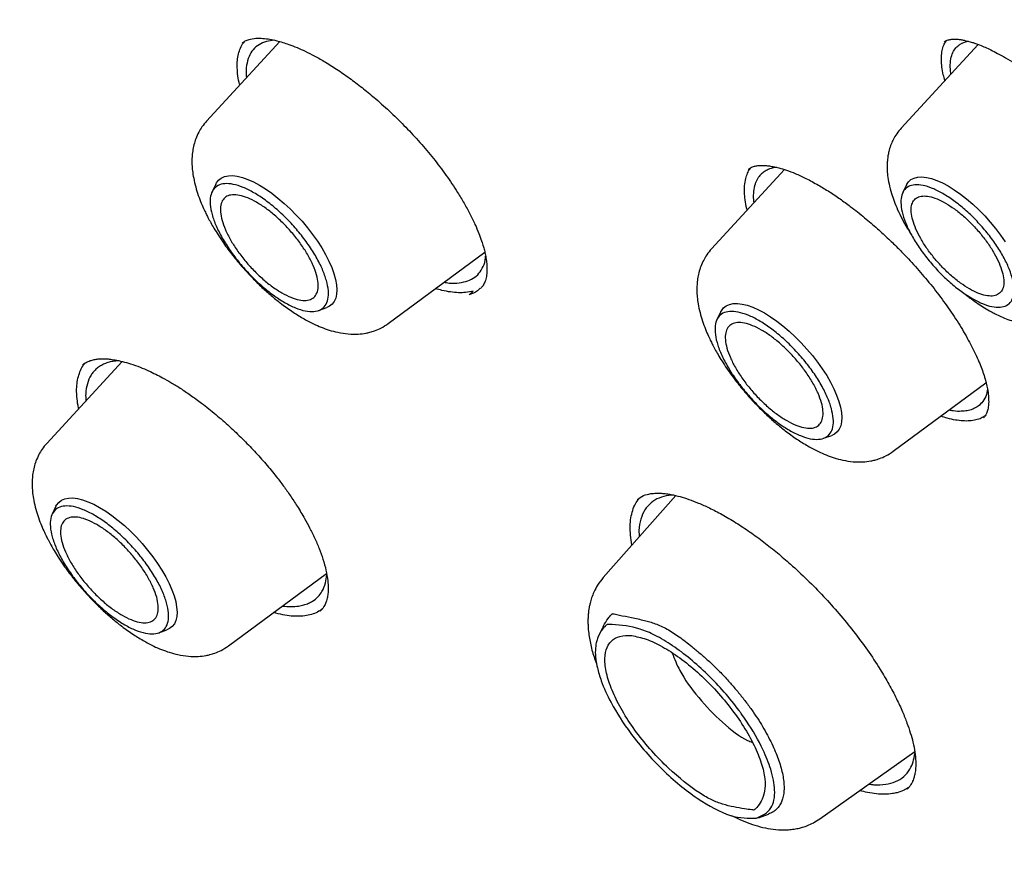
# Model space of a CAD drawing. Header units: millimetres. Extents: x 8 to 871, y 12 to 1888.
# Tile 26 of 114: x 650 to 664, y 726 to 737. Entities that reach past the tile are written whole.
import ezdxf

# ---------------------------------------------------------------- set-up
doc = ezdxf.new("R2010")
doc.units = ezdxf.units.MM

msp = doc.modelspace()

# ---------------------------------------------------------------- linework, layer by layer
at = {"color": 7, "linetype": 'Continuous', "lineweight": 30}
for p, q in [((654.013, 737.052), (652.972, 735.922)), ((653.481, 737.028), (653.504, 737.049)), ((653.932, 737.073), (653.822, 737.055)), ((663.945, 737.012), (662.85, 735.823)), ((661.19, 735.232), (660.152, 734.105)), ((660.68, 735.234), (660.69, 735.242)), ((653.104, 735.027), (653.049, 734.917)), ((662.925, 735.015), (662.872, 734.905)), ((655.556, 733.043), (656.929, 734.056)), ((656.763, 733.505), (656.705, 733.453)), ((654.565, 733.228), (654.681, 733.27)), ((660.284, 733.21), (660.23, 733.1)), ((651.771, 732.504), (650.698, 731.339)), ((662.736, 731.226), (664.055, 732.2)), ((661.746, 731.411), (661.861, 731.453)), ((659.644, 730.596), (658.613, 729.431)), ((659.099, 730.538), (659.103, 730.541)), ((659.617, 730.602), (659.544, 730.599)), ((650.83, 730.444), (650.776, 730.334)), ((653.283, 728.459), (654.677, 729.49)), ((654.597, 728.967), (654.587, 728.956)), ((652.292, 728.645), (652.408, 728.687)), ((661.694, 725.999), (663.042, 726.956)), ((660.819, 726.015), (660.965, 726.068))]:
    msp.add_line(p, q, dxfattribs=at)
at = {"color": 7, "linetype": 'Continuous', "lineweight": 30, "flags": 128}
for points in [[(653.104, 735.027), (653.112, 735.043), (653.142, 735.082), (653.181, 735.112), (653.227, 735.133), (653.281, 735.144), (653.341, 735.146), (653.408, 735.137), (653.481, 735.12), (653.558, 735.092), (653.639, 735.056), (653.723, 735.011), (653.81, 734.957), (653.898, 734.896), (653.987, 734.827), (654.075, 734.752), (654.162, 734.672), (654.247, 734.586), (654.329, 734.497), (654.407, 734.405), (654.48, 734.31), (654.548, 734.214), (654.609, 734.119), (654.664, 734.024), (654.712, 733.93), (654.751, 733.84), (654.783, 733.753), (654.806, 733.671), (654.82, 733.595), (654.825, 733.524), (654.821, 733.461), (654.808, 733.405), (654.787, 733.357), (654.757, 733.318), (654.718, 733.288), (654.681, 733.27)], [(662.925, 735.015), (662.926, 735.015), (662.953, 735.057), (662.989, 735.089), (663.033, 735.112), (663.084, 735.125), (663.143, 735.128), (663.208, 735.122), (663.279, 735.105), (663.355, 735.079), (663.436, 735.043), (663.519, 734.999), (663.605, 734.945), (663.692, 734.884), (663.78, 734.816), (663.867, 734.741), (663.953, 734.661), (664.037, 734.575), (664.117, 734.486), (664.193, 734.394), (664.264, 734.3), (664.329, 734.205)], [(660.284, 733.21), (660.293, 733.226), (660.323, 733.265), (660.361, 733.295), (660.407, 733.316), (660.461, 733.327), (660.522, 733.329), (660.589, 733.32), (660.661, 733.303), (660.738, 733.275), (660.819, 733.239), (660.904, 733.194), (660.991, 733.14), (661.079, 733.079), (661.167, 733.01), (661.256, 732.935), (661.343, 732.855), (661.427, 732.769), (661.509, 732.68), (661.587, 732.588), (661.66, 732.493), (661.728, 732.397), (661.79, 732.302), (661.844, 732.207), (661.892, 732.114), (661.932, 732.023), (661.963, 731.936), (661.986, 731.854), (662, 731.778), (662.005, 731.707), (662.001, 731.644), (661.989, 731.588), (661.967, 731.54), (661.937, 731.501), (661.899, 731.471), (661.861, 731.453)], [(650.83, 730.444), (650.839, 730.46), (650.869, 730.499), (650.907, 730.529), (650.954, 730.55), (651.007, 730.561), (651.068, 730.563), (651.135, 730.554), (651.207, 730.537), (651.284, 730.509), (651.366, 730.473), (651.45, 730.428), (651.537, 730.374), (651.625, 730.313), (651.714, 730.244), (651.802, 730.169), (651.889, 730.089), (651.974, 730.003), (652.056, 729.914), (652.133, 729.822), (652.207, 729.727), (652.274, 729.631), (652.336, 729.536), (652.391, 729.441), (652.438, 729.347), (652.478, 729.257), (652.509, 729.17), (652.532, 729.088), (652.546, 729.012), (652.552, 728.941), (652.548, 728.878), (652.535, 728.822), (652.513, 728.774), (652.483, 728.735), (652.445, 728.705), (652.408, 728.687)]]:
    msp.add_lwpolyline(points, dxfattribs=at)
at = {"color": 7, "linetype": 'Continuous', "lineweight": 30}
for points, knots in [([(629.354, 758.873), (629.365, 758.882), (629.454, 758.954), (629.627, 759.082), (629.873, 759.256), (630.127, 759.42), (630.387, 759.576), (630.655, 759.724), (630.93, 759.864), (631.211, 759.994), (631.499, 760.117), (631.794, 760.231), (632.096, 760.336), (632.404, 760.433), (632.719, 760.522), (633.04, 760.602), (633.368, 760.673), (633.702, 760.736), (634.042, 760.791), (634.388, 760.837), (634.741, 760.874), (635.099, 760.903), (635.464, 760.923), (635.835, 760.935), (636.211, 760.938), (636.594, 760.933), (636.982, 760.919), (637.376, 760.897), (637.775, 760.865), (638.18, 760.826), (638.59, 760.778), (639.006, 760.721), (639.427, 760.656), (639.854, 760.582), (640.285, 760.5), (640.721, 760.409), (641.163, 760.31), (641.609, 760.202), (642.06, 760.086), (642.515, 759.961), (642.976, 759.828), (643.44, 759.686), (643.909, 759.536), (644.382, 759.378), (644.86, 759.211), (645.341, 759.037), (645.826, 758.853), (646.316, 758.662), (646.809, 758.462), (647.305, 758.255), (647.805, 758.039), (648.309, 757.815), (648.815, 757.583), (649.325, 757.343), (649.839, 757.095), (650.355, 756.84), (650.873, 756.576), (651.395, 756.305), (651.919, 756.026), (652.446, 755.739), (652.975, 755.445), (653.507, 755.143), (654.041, 754.834), (654.577, 754.517), (655.114, 754.193), (655.654, 753.862), (656.195, 753.523), (656.738, 753.178), (657.282, 752.825), (657.828, 752.465), (658.375, 752.099), (658.923, 751.725), (659.472, 751.345), (660.022, 750.958), (660.573, 750.565), (661.125, 750.165), (661.677, 749.759), (662.229, 749.346), (662.782, 748.927), (663.335, 748.502), (663.888, 748.071), (664.441, 747.633), (664.994, 747.19), (665.547, 746.741), (666.099, 746.287), (666.651, 745.827), (667.202, 745.361), (667.752, 744.89), (668.301, 744.413), (668.85, 743.932), (669.397, 743.445), (669.943, 742.953), (670.488, 742.457), (671.032, 741.955), (671.573, 741.449), (672.113, 740.938), (672.652, 740.423), (673.188, 739.904), (673.723, 739.38), (674.255, 738.852), (674.785, 738.32), (675.313, 737.784), (675.838, 737.244), (676.36, 736.701), (676.88, 736.154), (677.397, 735.603), (677.912, 735.049), (678.423, 734.492), (678.931, 733.932), (679.436, 733.369), (679.937, 732.803), (680.435, 732.234), (680.93, 731.663), (681.42, 731.089), (681.907, 730.513), (682.391, 729.934), (682.87, 729.353), (683.345, 728.771), (683.816, 728.186), (684.283, 727.6), (684.745, 727.012), (685.203, 726.422), (685.656, 725.831), (686.105, 725.239), (686.548, 724.645), (686.987, 724.051), (687.421, 723.456), (687.851, 722.86), (688.274, 722.263), (688.693, 721.666), (689.106, 721.068), (689.514, 720.47), (689.917, 719.872), (690.314, 719.274), (690.705, 718.676), (691.091, 718.078), (691.47, 717.481), (691.844, 716.884), (692.212, 716.288), (692.574, 715.693), (692.93, 715.098), (693.279, 714.505), (693.622, 713.912), (693.959, 713.321), (694.29, 712.731), (694.614, 712.143), (694.931, 711.557), (695.242, 710.972), (695.546, 710.389), (695.844, 709.808), (696.134, 709.229), (696.418, 708.653), (696.695, 708.079), (696.964, 707.507), (697.227, 706.938), (697.483, 706.372), (697.731, 705.808), (697.973, 705.248), (698.207, 704.691), (698.433, 704.137), (698.653, 703.586), (698.865, 703.039), (699.069, 702.496), (699.266, 701.956), (699.456, 701.42), (699.638, 700.888), (699.812, 700.36), (699.979, 699.836), (700.138, 699.316), (700.29, 698.801), (700.433, 698.291), (700.569, 697.785), (700.697, 697.283), (700.818, 696.787), (700.93, 696.295), (701.035, 695.809), (701.132, 695.328), (701.221, 694.852), (701.302, 694.381), (701.375, 693.916), (701.441, 693.456), (701.498, 693.002), (701.548, 692.554), (701.589, 692.112), (701.623, 691.675), (701.649, 691.245), (701.666, 690.821), (701.676, 690.403), (701.678, 689.991), (701.672, 689.586), (701.658, 689.187), (701.637, 688.794), (701.607, 688.409), (701.57, 688.029), (701.524, 687.657), (701.471, 687.292), (701.41, 686.933), (701.341, 686.582), (701.265, 686.237), (701.18, 685.899), (701.088, 685.569), (700.988, 685.246), (700.88, 684.93), (700.765, 684.621), (700.642, 684.32), (700.511, 684.026), (700.372, 683.74), (700.226, 683.461), (700.072, 683.189), (699.911, 682.925), (699.741, 682.669), (699.565, 682.421), (699.38, 682.18), (699.188, 681.948), (698.992, 681.726), (698.856, 681.586), (698.79, 681.517)], [0, 0, 0, 0, 0.000696, 0.005455, 0.010214, 0.01497, 0.019723, 0.024472, 0.029218, 0.033959, 0.038696, 0.043427, 0.048154, 0.052877, 0.057594, 0.062307, 0.067016, 0.071721, 0.076422, 0.08112, 0.085815, 0.090507, 0.095196, 0.099883, 0.104569, 0.109253, 0.113935, 0.118616, 0.123296, 0.127976, 0.132655, 0.137333, 0.142011, 0.146689, 0.151366, 0.156044, 0.160722, 0.165399, 0.170077, 0.174755, 0.179433, 0.184112, 0.188791, 0.19347, 0.198149, 0.202829, 0.207509, 0.21219, 0.216871, 0.221552, 0.226234, 0.230916, 0.235599, 0.240282, 0.244965, 0.249649, 0.254333, 0.259017, 0.263702, 0.268387, 0.273072, 0.277758, 0.282443, 0.28713, 0.291816, 0.296503, 0.30119, 0.305877, 0.310565, 0.315253, 0.319941, 0.324629, 0.329318, 0.334007, 0.338695, 0.343385, 0.348074, 0.352763, 0.357453, 0.362143, 0.366833, 0.371523, 0.376213, 0.380904, 0.385594, 0.390285, 0.394976, 0.399666, 0.404357, 0.409048, 0.41374, 0.418431, 0.423122, 0.427814, 0.432505, 0.437197, 0.441888, 0.44658, 0.451272, 0.455964, 0.460656, 0.465347, 0.470039, 0.474731, 0.479423, 0.484115, 0.488807, 0.493499, 0.498191, 0.502884, 0.507576, 0.512268, 0.51696, 0.521652, 0.526344, 0.531036, 0.535728, 0.54042, 0.545111, 0.549803, 0.554495, 0.559187, 0.563879, 0.56857, 0.573262, 0.577953, 0.582645, 0.587336, 0.592027, 0.596719, 0.60141, 0.606101, 0.610791, 0.615482, 0.620173, 0.624863, 0.629554, 0.634244, 0.638934, 0.643624, 0.648314, 0.653004, 0.657693, 0.662382, 0.667072, 0.67176, 0.676449, 0.681138, 0.685826, 0.690514, 0.695202, 0.699889, 0.704577, 0.709264, 0.713951, 0.718637, 0.723323, 0.728009, 0.732695, 0.73738, 0.742065, 0.74675, 0.751434, 0.756118, 0.760802, 0.765485, 0.770168, 0.774851, 0.779533, 0.784214, 0.788896, 0.793577, 0.798257, 0.802937, 0.807617, 0.812296, 0.816975, 0.821654, 0.826332, 0.83101, 0.835688, 0.840366, 0.845043, 0.84972, 0.854397, 0.859074, 0.863751, 0.868429, 0.873106, 0.877784, 0.882462, 0.887141, 0.891821, 0.896502, 0.901184, 0.905867, 0.910553, 0.91524, 0.919929, 0.924621, 0.929316, 0.934013, 0.938715, 0.94342, 0.948129, 0.952842, 0.95756, 0.962283, 0.96701, 0.971742, 0.976479, 0.981221, 0.985967, 0.990717, 0.99547, 1, 1, 1, 1]), ([(653.575, 737.082), (653.606, 737.089), (653.664, 737.102), (653.766, 737.1), (653.866, 737.088), (653.962, 737.067), (654.053, 737.042), (654.149, 737.01), (654.255, 736.969), (654.378, 736.914), (654.514, 736.845), (654.67, 736.757), (654.843, 736.647), (655.024, 736.521), (655.203, 736.383), (655.395, 736.225), (655.596, 736.043), (655.807, 735.835), (656.009, 735.617), (656.202, 735.388), (656.382, 735.149), (656.525, 734.937), (656.635, 734.753), (656.718, 734.601), (656.788, 734.458), (656.842, 734.33), (656.881, 734.224), (656.908, 734.139), (656.928, 734.065), (656.943, 733.991), (656.955, 733.912), (656.961, 733.82), (656.956, 733.732), (656.941, 733.668), (656.926, 733.628), (656.913, 733.6), (656.893, 733.569), (656.875, 733.55), (656.865, 733.54)], [0, 0, 0, 0, 0.0365739, 0.0687898, 0.096698, 0.1202894, 0.1403825, 0.1589255, 0.1839672, 0.2069086, 0.232615, 0.261643, 0.2939012, 0.3266879, 0.3585613, 0.3895299, 0.4293963, 0.4685962, 0.5084766, 0.5490655, 0.5906477, 0.6343554, 0.6616796, 0.6897804, 0.7182202, 0.7436592, 0.7653734, 0.7833957, 0.7986001, 0.8161689, 0.8369898, 0.8610446, 0.8951067, 0.9249832, 0.9374929, 0.9541761, 0.9750251, 1, 1, 1, 1]), ([(653.444, 736.434), (653.44, 736.446), (653.425, 736.503), (653.412, 736.595), (653.405, 736.708), (653.411, 736.808), (653.429, 736.901), (653.462, 736.981), (653.489, 737.032), (653.508, 737.052), (653.508, 737.052)], [0, 0, 0, 0, 0.043681, 0.209367, 0.364273, 0.521036, 0.677801, 0.837567, 0.99711, 1, 1, 1, 1]), ([(653.476, 737.03), (653.49, 737.041), (653.519, 737.064), (653.556, 737.076), (653.575, 737.082)], [0, 0, 0, 0, 0.499271, 1, 1, 1, 1]), ([(653.822, 737.055), (653.786, 737.041), (653.712, 737.013), (653.63, 736.94), (653.57, 736.842), (653.538, 736.717), (653.528, 736.614), (653.538, 736.548), (653.539, 736.538)], [0, 0, 0, 0, 0.18695, 0.376942, 0.56999, 0.766113, 0.965325, 1, 1, 1, 1]), ([(663.472, 736.498), (663.464, 736.526), (663.444, 736.594), (663.427, 736.692), (663.419, 736.793), (663.424, 736.885), (663.441, 736.965), (663.465, 737.027), (663.487, 737.056), (663.496, 737.068)], [0, 0, 0, 0, 0.112556, 0.268993, 0.426605, 0.587876, 0.750382, 0.90322, 1, 1, 1, 1]), ([(663.46, 737.045), (663.47, 737.053), (663.487, 737.066), (663.515, 737.076), (663.541, 737.082), (663.564, 737.085), (663.59, 737.087), (663.622, 737.088), (663.662, 737.085), (663.707, 737.079), (663.752, 737.071), (663.793, 737.061), (663.829, 737.051), (663.865, 737.04), (663.91, 737.025), (663.97, 737.003), (664.044, 736.972), (664.129, 736.933), (664.225, 736.884), (664.338, 736.821), (664.467, 736.742), (664.613, 736.644), (664.718, 736.566), (664.772, 736.525)], [0, 0, 0, 0, 0.078514, 0.140068, 0.184474, 0.217668, 0.24786, 0.283147, 0.323578, 0.366497, 0.404461, 0.436993, 0.462442, 0.484312, 0.513454, 0.55252, 0.601543, 0.650044, 0.705553, 0.768149, 0.837952, 0.915143, 1, 1, 1, 1]), ([(663.558, 736.591), (663.556, 736.603), (663.546, 736.662), (663.547, 736.753), (663.565, 736.855), (663.601, 736.933), (663.645, 736.983), (663.687, 737.014), (663.723, 737.033), (663.761, 737.047), (663.789, 737.055), (663.804, 737.057), (663.806, 737.057)], [0, 0, 0, 0, 0.043307, 0.220517, 0.387729, 0.544964, 0.692237, 0.771947, 0.848411, 0.92163, 0.991608, 1, 1, 1, 1]), ([(652.972, 735.922), (652.949, 735.894), (652.905, 735.843), (652.854, 735.754), (652.819, 735.677), (652.791, 735.589), (652.772, 735.493), (652.764, 735.409), (652.762, 735.327), (652.768, 735.234), (652.782, 735.132), (652.807, 735.016), (652.842, 734.896), (652.883, 734.784), (652.924, 734.688), (652.96, 734.613), (652.994, 734.546), (653.031, 734.476), (653.079, 734.393), (653.138, 734.297), (653.225, 734.167), (653.34, 734.013), (653.479, 733.845), (653.619, 733.694), (653.756, 733.559), (653.889, 733.44), (654.031, 733.325), (654.181, 733.217), (654.339, 733.118), (654.478, 733.044), (654.603, 732.989), (654.718, 732.948), (654.845, 732.914), (654.984, 732.892), (655.118, 732.889), (655.221, 732.902), (655.297, 732.919), (655.369, 732.94), (655.459, 732.978), (655.521, 733.02), (655.556, 733.042)], [0, 0, 0, 0, 0.0217, 0.041008, 0.066193, 0.087841, 0.107114, 0.12771, 0.150058, 0.170262, 0.193672, 0.2219, 0.249739, 0.276538, 0.299377, 0.315546, 0.328111, 0.345333, 0.363601, 0.385418, 0.410777, 0.452281, 0.49181, 0.529164, 0.564372, 0.597458, 0.628668, 0.66862, 0.706886, 0.743427, 0.769761, 0.796744, 0.826088, 0.860934, 0.893728, 0.92122, 0.934515, 0.950991, 0.972789, 1, 1, 1, 1]), ([(662.85, 735.823), (662.828, 735.796), (662.786, 735.747), (662.741, 735.669), (662.705, 735.591), (662.68, 735.516), (662.664, 735.443), (662.656, 735.384), (662.651, 735.332), (662.65, 735.288), (662.65, 735.228), (662.656, 735.141), (662.675, 735.025), (662.707, 734.901), (662.749, 734.778), (662.798, 734.66), (662.861, 734.531), (662.928, 734.41), (662.979, 734.331), (663, 734.297)], [0, 0, 0, 0, 0.06428, 0.119928, 0.166952, 0.22152, 0.262925, 0.300355, 0.334309, 0.365755, 0.396218, 0.456336, 0.534665, 0.618974, 0.688033, 0.767825, 0.849549, 0.935265, 1, 1, 1, 1]), ([(660.679, 735.238), (660.688, 735.246), (660.705, 735.259), (660.734, 735.272), (660.76, 735.279), (660.785, 735.285), (660.811, 735.289), (660.84, 735.291), (660.872, 735.292), (660.912, 735.29), (660.963, 735.286), (661.03, 735.275), (661.115, 735.256), (661.22, 735.224), (661.348, 735.176), (661.499, 735.108), (661.612, 735.045), (661.672, 735.012)], [0, 0, 0, 0, 0.086268, 0.155506, 0.207777, 0.245448, 0.282157, 0.319921, 0.358765, 0.399331, 0.451071, 0.514074, 0.588418, 0.674157, 0.771317, 0.879914, 1, 1, 1, 1]), ([(660.66, 734.657), (660.658, 734.663), (660.643, 734.714), (660.63, 734.799), (660.619, 734.909), (660.622, 735.011), (660.636, 735.102), (660.662, 735.18), (660.689, 735.231), (660.708, 735.255), (660.714, 735.262)], [0, 0, 0, 0, 0.022118, 0.188164, 0.34276, 0.485937, 0.659046, 0.811841, 0.944314, 1, 1, 1, 1]), ([(661.08, 735.263), (661.072, 735.262), (661.024, 735.259), (660.976, 735.242), (660.928, 735.219), (660.901, 735.202), (660.875, 735.182), (660.85, 735.159), (660.827, 735.132), (660.805, 735.1), (660.787, 735.064), (660.765, 735.008), (660.749, 734.924), (660.743, 734.835), (660.751, 734.773), (660.753, 734.758)], [0, 0, 0, 0, 0.034124, 0.189587, 0.238735, 0.290448, 0.344728, 0.401576, 0.460992, 0.522978, 0.587535, 0.654665, 0.796603, 0.948839, 1, 1, 1, 1]), ([(661.672, 735.012), (661.724, 734.981), (661.826, 734.921), (661.978, 734.818), (662.145, 734.696), (662.323, 734.556), (662.505, 734.399), (662.666, 734.251), (662.805, 734.116), (662.923, 733.995), (663.061, 733.845), (663.226, 733.655), (663.413, 733.417), (663.587, 733.171), (663.741, 732.926), (663.869, 732.691), (663.97, 732.473), (664.039, 732.279), (664.076, 732.129), (664.092, 732.015), (664.095, 731.93), (664.091, 731.867), (664.082, 731.823), (664.073, 731.79), (664.061, 731.759), (664.045, 731.728), (664.028, 731.711), (664.018, 731.701)], [0, 0, 0, 0, 0.038651, 0.075313, 0.109971, 0.158123, 0.201612, 0.240373, 0.274376, 0.303619, 0.329293, 0.381529, 0.435934, 0.492511, 0.549683, 0.606195, 0.661854, 0.715637, 0.767297, 0.801388, 0.836089, 0.870753, 0.89033, 0.908871, 0.931053, 0.961446, 1, 1, 1, 1]), ([(660.152, 734.105), (660.129, 734.078), (660.086, 734.026), (660.034, 733.937), (660, 733.86), (659.972, 733.772), (659.953, 733.676), (659.945, 733.592), (659.943, 733.51), (659.948, 733.417), (659.962, 733.315), (659.987, 733.199), (660.023, 733.079), (660.064, 732.967), (660.105, 732.871), (660.14, 732.796), (660.174, 732.729), (660.211, 732.659), (660.26, 732.576), (660.319, 732.48), (660.406, 732.35), (660.52, 732.196), (660.659, 732.029), (660.799, 731.877), (660.937, 731.742), (661.07, 731.623), (661.211, 731.508), (661.361, 731.4), (661.519, 731.301), (661.659, 731.228), (661.783, 731.173), (661.899, 731.131), (662.026, 731.097), (662.165, 731.075), (662.298, 731.072), (662.401, 731.085), (662.478, 731.102), (662.549, 731.124), (662.64, 731.161), (662.702, 731.203), (662.736, 731.226)], [0, 0, 0, 0, 0.0217004, 0.0410078, 0.0661928, 0.0878409, 0.1071145, 0.1277098, 0.1500579, 0.1702616, 0.1936716, 0.2219, 0.2497387, 0.276538, 0.2993771, 0.3155455, 0.3281111, 0.3453333, 0.3636006, 0.385418, 0.4107774, 0.4522812, 0.4918101, 0.5291642, 0.5643722, 0.597458, 0.628668, 0.6686204, 0.7068857, 0.7434274, 0.7697614, 0.7967438, 0.8260884, 0.8609341, 0.893728, 0.9212199, 0.9345146, 0.9509913, 0.972789, 1, 1, 1, 1]), ([(656.659, 733.641), (656.695, 733.654), (656.767, 733.682), (656.85, 733.754), (656.908, 733.853), (656.938, 733.937), (656.94, 733.994), (656.94, 734.002)], [0, 0, 0, 0, 0.23275, 0.470248, 0.712487, 0.959455, 1, 1, 1, 1]), ([(656.352, 733.63), (656.362, 733.628), (656.428, 733.615), (656.534, 733.615), (656.617, 733.632), (656.659, 733.641)], [0, 0, 0, 0, 0.080816, 0.546449, 1, 1, 1, 1]), ([(656.763, 733.505), (656.728, 733.497), (656.663, 733.482), (656.554, 733.479), (656.442, 733.49), (656.333, 733.509), (656.26, 733.531), (656.229, 733.54)], [0, 0, 0, 0, 0.241354, 0.444609, 0.64929, 0.856161, 1, 1, 1, 1]), ([(656.863, 733.545), (656.85, 733.532), (656.809, 733.489), (656.748, 733.468), (656.705, 733.453)], [0, 0, 0, 0, 0.298363, 1, 1, 1, 1]), ([(663.726, 733.486), (663.727, 733.486), (663.767, 733.451), (663.84, 733.397), (663.942, 733.324), (664.035, 733.265), (664.116, 733.218), (664.193, 733.177), (664.274, 733.139), (664.368, 733.1), (664.461, 733.07), (664.54, 733.05), (664.62, 733.034), (664.702, 733.025), (664.777, 733.023), (664.84, 733.026), (664.887, 733.031), (664.95, 733.042), (665.032, 733.064), (665.132, 733.103), (665.196, 733.146), (665.231, 733.169)], [0, 0, 0, 0, 0.000955, 0.0828, 0.149121, 0.209764, 0.269854, 0.309905, 0.362522, 0.428084, 0.495993, 0.547654, 0.587553, 0.653034, 0.717704, 0.737348, 0.760924, 0.798491, 0.850701, 0.917832, 1, 1, 1, 1]), ([(651.13, 731.973), (651.126, 732.019), (651.12, 732.105), (651.131, 732.217), (651.152, 732.313), (651.188, 732.398), (651.22, 732.457), (651.246, 732.48), (651.25, 732.484)], [0, 0, 0, 0, 0.217753, 0.401131, 0.585797, 0.772439, 0.961781, 1, 1, 1, 1]), ([(651.208, 732.454), (651.224, 732.467), (651.254, 732.49), (651.309, 732.515), (651.368, 732.531), (651.423, 732.539), (651.473, 732.542), (651.526, 732.542), (651.591, 732.538), (651.675, 732.526), (651.776, 732.504), (651.895, 732.47), (652.019, 732.426), (652.139, 732.375), (652.246, 732.324), (652.351, 732.27), (652.467, 732.205), (652.599, 732.124), (652.745, 732.026), (652.916, 731.901), (653.102, 731.752), (653.297, 731.582), (653.48, 731.407), (653.653, 731.229), (653.814, 731.049), (653.951, 730.883), (654.066, 730.732), (654.165, 730.592), (654.267, 730.437), (654.359, 730.283), (654.441, 730.133), (654.511, 729.991), (654.575, 729.841), (654.63, 729.687), (654.674, 729.531), (654.688, 729.434), (654.695, 729.384)], [0, 0, 0, 0, 0.036199, 0.067133, 0.09286, 0.113872, 0.130126, 0.145811, 0.165252, 0.188469, 0.215486, 0.243975, 0.275418, 0.302051, 0.323842, 0.344514, 0.368188, 0.394867, 0.42458, 0.455852, 0.496561, 0.536079, 0.574335, 0.611415, 0.647857, 0.683692, 0.710176, 0.7364, 0.765823, 0.801168, 0.828009, 0.857437, 0.88941, 0.92387, 0.960753, 1, 1, 1, 1]), ([(651.73, 732.513), (651.705, 732.512), (651.653, 732.51), (651.584, 732.494), (651.518, 732.472), (651.46, 732.441), (651.409, 732.404), (651.365, 732.36), (651.315, 732.292), (651.272, 732.191), (651.248, 732.067), (651.253, 731.978), (651.255, 731.943)], [0, 0, 0, 0, 0.077663, 0.162229, 0.246299, 0.329873, 0.412952, 0.49554, 0.577638, 0.740284, 0.900994, 1, 1, 1, 1]), ([(664.077, 732.111), (664.075, 732.094), (664.067, 732.034), (664.03, 731.957), (663.969, 731.883), (663.909, 731.844), (663.861, 731.823), (663.826, 731.812), (663.788, 731.803), (663.747, 731.797), (663.684, 731.793), (663.613, 731.794), (663.55, 731.807), (663.529, 731.811)], [0, 0, 0, 0, 0.0637381, 0.2374276, 0.3905587, 0.5230983, 0.5746795, 0.6306878, 0.6863593, 0.741694, 0.7966914, 0.9326597, 1, 1, 1, 1]), ([(651.153, 731.832), (651.152, 731.835), (651.139, 731.885), (651.135, 731.93), (651.13, 731.973)], [0, 0, 0, 0, 0.058192, 1, 1, 1, 1]), ([(664.042, 731.729), (664.025, 731.718), (663.986, 731.693), (663.913, 731.67), (663.825, 731.657), (663.728, 731.656), (663.621, 731.669), (663.516, 731.691), (663.444, 731.715), (663.412, 731.725)], [0, 0, 0, 0, 0.121676, 0.273673, 0.426727, 0.578722, 0.730716, 0.882709, 1, 1, 1, 1]), ([(650.698, 731.339), (650.675, 731.311), (650.632, 731.26), (650.581, 731.171), (650.546, 731.094), (650.518, 731.006), (650.499, 730.91), (650.491, 730.826), (650.489, 730.744), (650.495, 730.651), (650.508, 730.549), (650.533, 730.433), (650.569, 730.313), (650.61, 730.201), (650.651, 730.105), (650.687, 730.03), (650.72, 729.963), (650.758, 729.893), (650.806, 729.81), (650.865, 729.714), (650.952, 729.584), (651.067, 729.43), (651.206, 729.262), (651.345, 729.111), (651.483, 728.976), (651.616, 728.857), (651.757, 728.742), (651.908, 728.634), (652.066, 728.535), (652.205, 728.461), (652.33, 728.406), (652.445, 728.365), (652.572, 728.331), (652.711, 728.309), (652.844, 728.306), (652.948, 728.319), (653.024, 728.336), (653.095, 728.357), (653.186, 728.395), (653.248, 728.437), (653.283, 728.459)], [0, 0, 0, 0, 0.0217, 0.041008, 0.066193, 0.087841, 0.107114, 0.12771, 0.150058, 0.170262, 0.193672, 0.2219, 0.249739, 0.276538, 0.299377, 0.315546, 0.328111, 0.345333, 0.363601, 0.385418, 0.410777, 0.452281, 0.49181, 0.529164, 0.564372, 0.597458, 0.628668, 0.66862, 0.706886, 0.743427, 0.769761, 0.796744, 0.826088, 0.860934, 0.893728, 0.92122, 0.934515, 0.950991, 0.972789, 1, 1, 1, 1]), ([(659.02, 729.891), (659.013, 729.94), (658.998, 730.035), (658.994, 730.164), (659.004, 730.281), (659.029, 730.388), (659.067, 730.481), (659.104, 730.532), (659.121, 730.556)], [0, 0, 0, 0, 0.171507, 0.335936, 0.501502, 0.670593, 0.84088, 1, 1, 1, 1]), ([(659.099, 730.542), (659.126, 730.562), (659.178, 730.602), (659.253, 730.617), (659.291, 730.624)], [0, 0, 0, 0, 0.499277, 1, 1, 1, 1]), ([(659.544, 730.599), (659.497, 730.589), (659.401, 730.568), (659.289, 730.498), (659.2, 730.399), (659.143, 730.265), (659.116, 730.134), (659.122, 730.039), (659.124, 730.008)], [0, 0, 0, 0, 0.175573, 0.354291, 0.53616, 0.721188, 0.909382, 1, 1, 1, 1]), ([(659.291, 730.624), (659.315, 730.627), (659.361, 730.632), (659.435, 730.63), (659.506, 730.623), (659.594, 730.609), (659.699, 730.585), (659.83, 730.544), (659.969, 730.491), (660.126, 730.421), (660.305, 730.328), (660.498, 730.214), (660.698, 730.082), (660.895, 729.937), (661.088, 729.784), (661.294, 729.606), (661.515, 729.401), (661.746, 729.165), (661.967, 728.919), (662.177, 728.663), (662.375, 728.397), (662.541, 728.145), (662.677, 727.913), (662.783, 727.712), (662.868, 727.527), (662.932, 727.366), (662.982, 727.22), (663.02, 727.082), (663.047, 726.943), (663.058, 726.821), (663.056, 726.723), (663.047, 726.649), (663.035, 726.599), (663.024, 726.563), (663.012, 726.532), (662.994, 726.497), (662.969, 726.458), (662.946, 726.435), (662.933, 726.422)], [0, 0, 0, 0, 0.022984, 0.04333, 0.061042, 0.07638, 0.104438, 0.129608, 0.155179, 0.18348, 0.21454, 0.247759, 0.280521, 0.312417, 0.343411, 0.373506, 0.412952, 0.452368, 0.491722, 0.531173, 0.571941, 0.614389, 0.647337, 0.68041, 0.710946, 0.738707, 0.763767, 0.7898, 0.81874, 0.849896, 0.874189, 0.896921, 0.916096, 0.92562, 0.938773, 0.955569, 0.975984, 1, 1, 1, 1]), ([(654.049, 729.026), (654.092, 729.022), (654.174, 729.014), (654.26, 729.022), (654.318, 729.032), (654.354, 729.041), (654.388, 729.052), (654.421, 729.064), (654.451, 729.079), (654.499, 729.107), (654.557, 729.154), (654.62, 729.238), (654.666, 729.341), (654.676, 729.431), (654.681, 729.471)], [0, 0, 0, 0, 0.118631, 0.226396, 0.268718, 0.310795, 0.352627, 0.394214, 0.435556, 0.476653, 0.598424, 0.717986, 0.873911, 1, 1, 1, 1]), ([(658.613, 729.431), (658.585, 729.397), (658.534, 729.333), (658.482, 729.233), (658.447, 729.146), (658.427, 729.075), (658.414, 729.019), (658.406, 728.971), (658.4, 728.921), (658.396, 728.866), (658.395, 728.808), (658.396, 728.749), (658.403, 728.645), (658.426, 728.499), (658.468, 728.337), (658.504, 728.241), (658.516, 728.209)], [0, 0, 0, 0, 0.10781, 0.197527, 0.269254, 0.328745, 0.367337, 0.403585, 0.443779, 0.487892, 0.535653, 0.583136, 0.628975, 0.78081, 0.928074, 1, 1, 1, 1]), ([(654.695, 729.384), (654.698, 729.348), (654.703, 729.281), (654.698, 729.202), (654.689, 729.143), (654.678, 729.102), (654.668, 729.072), (654.656, 729.044), (654.64, 729.015), (654.619, 728.983), (654.599, 728.965), (654.589, 728.954)], [0, 0, 0, 0, 0.171072, 0.3149808, 0.4326018, 0.5244906, 0.5859928, 0.6628017, 0.757453, 0.8698529, 1, 1, 1, 1]), ([(654.618, 728.984), (654.602, 728.973), (654.563, 728.944), (654.488, 728.912), (654.394, 728.888), (654.29, 728.878), (654.177, 728.882), (654.055, 728.899), (653.967, 728.921), (653.923, 728.932)], [0, 0, 0, 0, 0.099964, 0.25101, 0.403176, 0.550454, 0.698795, 0.848751, 1, 1, 1, 1]), ([(658.617, 728.745), (658.637, 728.781), (658.667, 728.835), (658.712, 728.887), (658.733, 728.909), (658.741, 728.916), (658.743, 728.918), (658.744, 728.918), (658.744, 728.919), (658.744, 728.919), (658.744, 728.919), (658.744, 728.919)], [0, 0, 0, 0, 0.566379, 0.851626, 0.95746, 0.989214, 0.997453, 0.999407, 0.999849, 0.999973, 1, 1, 1, 1]), ([(658.744, 728.919), (658.752, 728.917), (658.784, 728.91), (658.872, 728.891), (659.014, 728.862), (659.161, 728.831), (659.275, 728.801), (659.353, 728.776), (659.434, 728.743), (659.519, 728.7), (659.605, 728.648), (659.693, 728.588), (659.782, 728.522), (659.881, 728.443), (659.989, 728.354), (660.108, 728.25), (660.225, 728.138), (660.339, 728.021), (660.448, 727.9), (660.551, 727.777), (660.651, 727.65), (660.743, 727.524), (660.825, 727.4), (660.899, 727.28), (660.965, 727.159), (661.023, 727.042), (661.071, 726.93), (661.111, 726.824), (661.143, 726.721), (661.166, 726.622), (661.181, 726.528), (661.186, 726.44), (661.181, 726.358), (661.166, 726.286), (661.142, 726.224), (661.11, 726.172), (661.07, 726.128), (661.022, 726.092), (660.983, 726.076), (660.965, 726.068)], [0, 0, 0, 0, 0.0077877, 0.0323911, 0.0879603, 0.1436384, 0.1647917, 0.1860064, 0.2075601, 0.2293254, 0.2505019, 0.2718789, 0.2937015, 0.3156132, 0.3441004, 0.3727551, 0.4020528, 0.4316006, 0.4597547, 0.4881218, 0.5171717, 0.5464636, 0.5731818, 0.6001042, 0.6276661, 0.6554431, 0.6812254, 0.7071733, 0.7336386, 0.760282, 0.7871133, 0.8141399, 0.8418064, 0.8697039, 0.8954416, 0.9213494, 0.9477777, 0.9743806, 1, 1, 1, 1]), ([(660.791, 726.008), (660.675, 726.007), (660.444, 726.005), (660.033, 726.226), (659.7, 726.474), (659.369, 726.772), (659.013, 727.178), (658.73, 727.62), (658.59, 727.932), (658.537, 728.108), (658.519, 728.193), (658.496, 728.316), (658.496, 728.437), (658.522, 728.539), (658.55, 728.617), (658.586, 728.679), (658.626, 728.725), (658.641, 728.739), (658.65, 728.748), (658.657, 728.755), (658.664, 728.76), (658.666, 728.761), (658.666, 728.761), (658.666, 728.762), (658.666, 728.762), (658.666, 728.762), (658.666, 728.762), (658.666, 728.762), (658.666, 728.762), (658.667, 728.762), (658.67, 728.762), (658.694, 728.762), (658.85, 728.76), (659.067, 728.73), (659.346, 728.62), (659.679, 728.42), (660.105, 728.068), (660.413, 727.716), (660.556, 727.524), (660.592, 727.474), (660.722, 727.289), (660.88, 727.014), (661.011, 726.68), (661.068, 726.383), (661.02, 726.115), (660.871, 726.045), (660.791, 726.008)], [0, 0, 0, 0, 0.061973, 0.1242088, 0.1555512, 0.1868952, 0.2491831, 0.2999175, 0.3377022, 0.3623874, 0.3697973, 0.3739194, 0.4161933, 0.4290367, 0.4363616, 0.4677081, 0.4789093, 0.481792, 0.4834033, 0.4887323, 0.4894115, 0.4898019, 0.4898845, 0.4898933, 0.4898959, 0.4898975, 0.4898987, 0.4899003, 0.4899064, 0.489932, 0.4901158, 0.4913676, 0.501006, 0.5632122, 0.5944269, 0.6259616, 0.6882065, 0.7504199, 0.7509311, 0.755301, 0.7677493, 0.8152044, 0.8502343, 0.8926844, 0.9425775, 1, 1, 1, 1]), ([(658.616, 728.745), (658.606, 728.723), (658.582, 728.675), (658.559, 728.628), (658.547, 728.602)], [0, 0, 0, 0, 0.462594, 1, 1, 1, 1]), ([(659.017, 728.605), (658.959, 728.606), (658.841, 728.607), (658.72, 728.535), (658.645, 728.411), (658.627, 728.235), (658.666, 728.017), (658.758, 727.768), (658.898, 727.501), (659.082, 727.228), (659.3, 726.961), (659.603, 726.652), (659.901, 726.41), (660.159, 726.261), (660.374, 726.184), (660.557, 726.151), (660.701, 726.13), (660.745, 726.125), (660.755, 726.123), (660.757, 726.123), (660.757, 726.123), (660.757, 726.123), (660.757, 726.123), (660.757, 726.123), (660.757, 726.123), (660.757, 726.123), (660.758, 726.124), (660.763, 726.128), (660.776, 726.14), (660.812, 726.178), (660.891, 726.291), (660.936, 726.492), (660.868, 726.789), (660.765, 727.042), (660.614, 727.313), (660.42, 727.587), (660.197, 727.85), (659.953, 728.09), (659.7, 728.295), (659.452, 728.454), (659.216, 728.566), (659.084, 728.592), (659.017, 728.605)], [0, 0, 0, 0, 0.034965, 0.070009, 0.105143, 0.140392, 0.175538, 0.210606, 0.245626, 0.280673, 0.315774, 0.350838, 0.413396, 0.437454, 0.461711, 0.516138, 0.535616, 0.54036, 0.540876, 0.54107, 0.541097, 0.541104, 0.541105, 0.541106, 0.541109, 0.541118, 0.541204, 0.541617, 0.546218, 0.554911, 0.581292, 0.649148, 0.684157, 0.719259, 0.754503, 0.789707, 0.824793, 0.85981, 0.894827, 0.929909, 0.965001, 1, 1, 1, 1]), ([(659.595, 728.355), (659.626, 728.275), (659.703, 728.075), (659.962, 727.713), (660.301, 727.368), (660.583, 727.143), (660.711, 727.095), (660.734, 727.086)], [0, 0, 0, 0, 0.1743251, 0.4308199, 0.6873148, 0.9438096, 1, 1, 1, 1]), ([(662.629, 726.491), (662.677, 726.501), (662.776, 726.523), (662.891, 726.597), (662.972, 726.695), (663.023, 726.807), (663.038, 726.889), (663.045, 726.929)], [0, 0, 0, 0, 0.21521, 0.435079, 0.6596, 0.831093, 1, 1, 1, 1]), ([(662.392, 726.494), (662.416, 726.49), (662.503, 726.476), (662.576, 726.484), (662.629, 726.491)], [0, 0, 0, 0, 0.2679249, 1, 1, 1, 1]), ([(662.956, 726.447), (662.935, 726.433), (662.886, 726.401), (662.807, 726.373), (662.747, 726.362), (662.724, 726.358)], [0, 0, 0, 0, 0.325985, 0.738489, 1, 1, 1, 1]), ([(662.724, 726.358), (662.689, 726.354), (662.618, 726.347), (662.499, 726.353), (662.381, 726.37), (662.298, 726.392), (662.262, 726.402)], [0, 0, 0, 0, 0.261971, 0.52394, 0.787583, 1, 1, 1, 1]), ([(660.438, 726.047), (660.477, 726.028), (660.563, 725.985), (660.699, 725.931), (660.844, 725.885), (660.992, 725.854), (661.119, 725.842), (661.224, 725.842), (661.31, 725.85), (661.383, 725.863), (661.449, 725.88), (661.519, 725.904), (661.604, 725.941), (661.663, 725.979), (661.694, 725.999)], [0, 0, 0, 0, 0.090815, 0.199964, 0.314326, 0.431391, 0.546632, 0.613726, 0.674593, 0.741401, 0.796459, 0.85681, 0.924349, 1, 1, 1, 1])]:
    msp.add_open_spline(points, degree=3, knots=knots, dxfattribs=at)
for points in [[(654.676, 733.653), (654.688, 733.604), (654.71, 733.505), (654.703, 733.386), (654.665, 733.294), (654.597, 733.234), (654.5, 733.208), (654.378, 733.217), (654.237, 733.261), (654.082, 733.338), (653.918, 733.445), (653.752, 733.579), (653.59, 733.733), (653.439, 733.902), (653.304, 734.08), (653.191, 734.259), (653.103, 734.433), (653.045, 734.595), (653.018, 734.739), (653.023, 734.859), (653.061, 734.951), (653.13, 735.011), (653.227, 735.037), (653.348, 735.028), (653.489, 734.984), (653.644, 734.907), (653.808, 734.8), (653.974, 734.666), (654.136, 734.512), (654.287, 734.343), (654.422, 734.165), (654.535, 733.986), (654.625, 733.811), (654.659, 733.706), (654.676, 733.653)], [(664.428, 733.697), (664.439, 733.649), (664.46, 733.555), (664.453, 733.441), (664.418, 733.353), (664.352, 733.295), (664.259, 733.271), (664.143, 733.279), (664.008, 733.321), (663.86, 733.395), (663.703, 733.498), (663.544, 733.625), (663.389, 733.773), (663.245, 733.935), (663.116, 734.104), (663.007, 734.276), (662.923, 734.442), (662.867, 734.597), (662.842, 734.735), (662.847, 734.85), (662.883, 734.938), (662.949, 734.996), (663.041, 735.02), (663.157, 735.012), (663.292, 734.97), (663.441, 734.896), (663.598, 734.793), (663.757, 734.666), (663.911, 734.518), (664.056, 734.357), (664.185, 734.187), (664.293, 734.015), (664.379, 733.848), (664.412, 733.747), (664.428, 733.697)], [(654.043, 733.479), (653.998, 733.506), (653.909, 733.562), (653.771, 733.673), (653.638, 733.8), (653.513, 733.94), (653.401, 734.087), (653.308, 734.235), (653.235, 734.379), (653.187, 734.513), (653.165, 734.632), (653.169, 734.731), (653.201, 734.807), (653.257, 734.857), (653.337, 734.878), (653.438, 734.871), (653.554, 734.834), (653.682, 734.771), (653.818, 734.682), (653.955, 734.572), (654.089, 734.444), (654.213, 734.305), (654.325, 734.158), (654.419, 734.01), (654.491, 733.866), (654.539, 733.732), (654.562, 733.613), (654.557, 733.514), (654.526, 733.438), (654.469, 733.388), (654.389, 733.367), (654.289, 733.375), (654.173, 733.41), (654.086, 733.456), (654.043, 733.479)], [(663.82, 733.536), (663.861, 733.514), (663.943, 733.47), (664.053, 733.437), (664.148, 733.43), (664.224, 733.45), (664.278, 733.497), (664.308, 733.569), (664.312, 733.663), (664.291, 733.776), (664.245, 733.903), (664.177, 734.039), (664.088, 734.179), (663.982, 734.318), (663.864, 734.451), (663.737, 734.571), (663.607, 734.676), (663.479, 734.759), (663.357, 734.82), (663.247, 734.854), (663.152, 734.861), (663.076, 734.841), (663.023, 734.794), (662.993, 734.722), (662.989, 734.628), (663.01, 734.515), (663.056, 734.388), (663.124, 734.252), (663.213, 734.112), (663.318, 733.973), (663.437, 733.84), (663.563, 733.72), (663.694, 733.615), (663.778, 733.562), (663.82, 733.536)], [(661.857, 731.836), (661.868, 731.787), (661.89, 731.688), (661.883, 731.569), (661.846, 731.477), (661.777, 731.417), (661.68, 731.391), (661.559, 731.4), (661.418, 731.444), (661.262, 731.521), (661.098, 731.628), (660.932, 731.762), (660.771, 731.916), (660.62, 732.085), (660.485, 732.263), (660.371, 732.442), (660.284, 732.616), (660.225, 732.778), (660.198, 732.922), (660.204, 733.042), (660.242, 733.134), (660.31, 733.194), (660.407, 733.22), (660.528, 733.211), (660.669, 733.167), (660.825, 733.09), (660.989, 732.983), (661.155, 732.85), (661.316, 732.695), (661.468, 732.526), (661.603, 732.349), (661.716, 732.17), (661.805, 731.994), (661.84, 731.889), (661.857, 731.836)], [(661.223, 731.662), (661.178, 731.69), (661.089, 731.745), (660.952, 731.857), (660.818, 731.984), (660.693, 732.123), (660.582, 732.27), (660.488, 732.418), (660.416, 732.562), (660.368, 732.696), (660.345, 732.815), (660.35, 732.914), (660.381, 732.99), (660.438, 733.04), (660.518, 733.061), (660.618, 733.054), (660.734, 733.017), (660.863, 732.954), (660.998, 732.865), (661.135, 732.755), (661.269, 732.628), (661.394, 732.488), (661.505, 732.341), (661.599, 732.193), (661.671, 732.049), (661.72, 731.915), (661.742, 731.796), (661.737, 731.697), (661.706, 731.621), (661.649, 731.571), (661.569, 731.55), (661.469, 731.558), (661.353, 731.593), (661.266, 731.639), (661.223, 731.662)], [(652.403, 729.07), (652.414, 729.021), (652.437, 728.922), (652.429, 728.803), (652.392, 728.711), (652.323, 728.651), (652.226, 728.625), (652.105, 728.634), (651.964, 728.678), (651.809, 728.755), (651.645, 728.862), (651.479, 728.996), (651.317, 729.15), (651.166, 729.319), (651.031, 729.497), (650.917, 729.676), (650.83, 729.85), (650.771, 730.012), (650.745, 730.156), (650.75, 730.276), (650.788, 730.368), (650.857, 730.428), (650.953, 730.454), (651.075, 730.445), (651.216, 730.401), (651.371, 730.324), (651.535, 730.217), (651.701, 730.083), (651.863, 729.929), (652.014, 729.76), (652.149, 729.582), (652.262, 729.403), (652.351, 729.228), (652.386, 729.123), (652.403, 729.07)], [(652.262, 729.152), (652.271, 729.111), (652.289, 729.03), (652.283, 728.931), (652.252, 728.855), (652.196, 728.805), (652.116, 728.784), (652.016, 728.791), (651.899, 728.828), (651.771, 728.891), (651.635, 728.98), (651.498, 729.09), (651.365, 729.218), (651.24, 729.357), (651.128, 729.504), (651.034, 729.652), (650.962, 729.796), (650.914, 729.93), (650.892, 730.049), (650.896, 730.148), (650.927, 730.224), (650.984, 730.274), (651.064, 730.295), (651.164, 730.288), (651.281, 730.251), (651.409, 730.188), (651.545, 730.099), (651.682, 729.989), (651.815, 729.861), (651.94, 729.722), (652.052, 729.575), (652.145, 729.427), (652.219, 729.282), (652.247, 729.195), (652.262, 729.152)]]:
    msp.add_open_spline(points, degree=3, dxfattribs=at)

doc.saveas('drawing.dxf')
